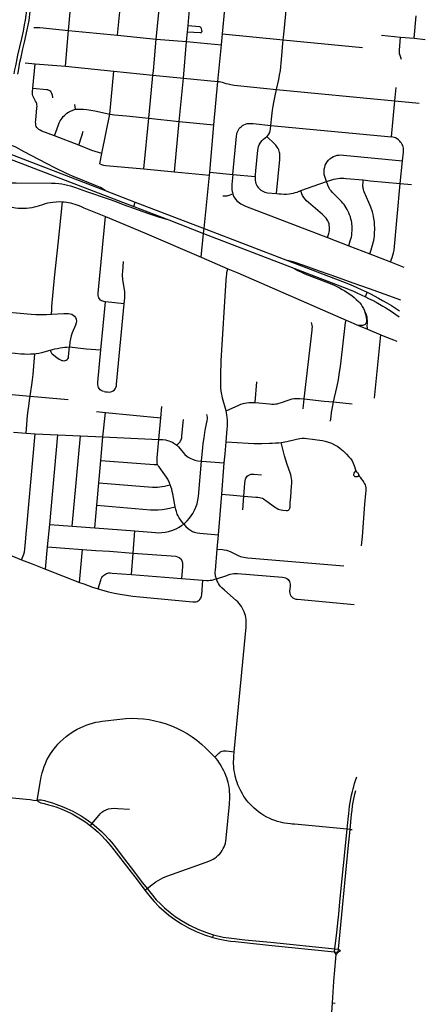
# Model space of a CAD drawing. Extents: x 1410746 to 1533160, y 578873 to 704954.
# Tile 198 of 227: x 1512957 to 1518349, y 628678 to 641773. Entities that reach past the tile are written whole.
import ezdxf

# ---------------------------------------------------------------- set-up
doc = ezdxf.new("R2010")
doc.units = 0
doc.header["$MEASUREMENT"] = 0
doc.layers.add('MC_STREETS', color=254, linetype='CONTINUOUS')

msp = doc.modelspace()

# ---------------------------------------------------------------- linework, layer by layer
at = {"layer": 'MC_STREETS'}
for p, q in [((1513605.92255, 641630.5501), (1513650.890325, 642111.554875)), ((1514771.266375, 641516.254225), (1514818.9249, 641999.510125)), ((1515195.729575, 641694.39175), (1515220.1056, 641960.188475)), ((1515653.436925, 641585.924375), (1515683.718275, 641914.55375)), ((1518200.338925, 641525.8143), (1518228.36545, 641823.9049)), ((1515187.845825, 641608.335175), (1515195.729575, 641694.39175)), ((1513565.60035, 641153.388075), (1513605.92255, 641630.5501)), ((1513605.92255, 641630.5501), (1514258.00435, 641566.5144)), ((1514258.00435, 641566.5144), (1514771.266375, 641516.254225)), ((1515176.440425, 641481.691975), (1515187.845825, 641608.335175)), ((1515640.50905, 641438.070675), (1515653.436925, 641585.924375)), ((1515653.436925, 641585.924375), (1516458.272725, 641507.4608)), ((1517764.86115, 641567.2664), (1518021.042025, 641542.812775)), ((1514771.266375, 641516.254225), (1515176.440425, 641481.691975)), ((1515132.5328, 640995.68435), (1515176.440425, 641481.691975)), ((1515176.440425, 641481.691975), (1515640.50905, 641438.070675)), ((1515593.176025, 640953.053625), (1515640.50905, 641438.070675)), ((1516458.272725, 641507.4608), (1517512.6605, 641404.041525)), ((1518021.042025, 641542.812775), (1518200.338925, 641525.8143)), ((1518200.338925, 641525.8143), (1518349.0016, 641511.83265)), ((1513031.14115, 641200.8557), (1513161.227425, 641188.31375)), ((1513130.754225, 640862.90745), (1513161.227425, 641188.31375)), ((1513161.227425, 641188.31375), (1513565.60035, 641153.388075)), ((1513565.60035, 641153.388075), (1514209.8797, 641087.298075)), ((1514153.4357, 640517.498175), (1514209.8797, 641087.298075)), ((1514209.8797, 641087.298075), (1514728.823, 641035.59985)), ((1514728.823, 641035.59985), (1515132.5328, 640995.68435)), ((1515075.383875, 640421.161925), (1515132.5328, 640995.68435)), ((1515132.5328, 640995.68435), (1515593.176025, 640953.053625)), ((1515539.809875, 640377.044125), (1515593.176025, 640953.053625)), ((1516370.302275, 640846.38295), (1517945.527675, 640694.7242)), ((1517945.527675, 640694.7242), (1517961.900525, 640871.960225)), ((1513700.868825, 640582.4062), (1513688.878125, 640645.09685)), ((1517898.59345, 640214.603625), (1517945.527675, 640694.7242)), ((1517945.527675, 640694.7242), (1518268.8854, 640663.776975)), ((1514048.7917, 639994.7182), (1514153.4357, 640517.498175)), ((1514609.0055, 639791.201425), (1514671.7572, 640464.58085)), ((1514671.7572, 640464.58085), (1515075.383875, 640421.161925)), ((1515014.3913, 639750.105525), (1515075.383875, 640421.161925)), ((1515075.383875, 640421.161925), (1515539.809875, 640377.044125)), ((1515484.2444, 639744.13415), (1515539.809875, 640377.044125)), ((1516296.504275, 640366.960475), (1517898.59345, 640214.603625)), ((1513742.3583, 640103.730725), (1513419.649175, 640227.542925)), ((1514020.776775, 639854.64355), (1514048.7917, 639994.7182)), ((1518015.973725, 639594.465775), (1518045.6557, 639896.825075)), ((1514609.0055, 639791.201425), (1515014.3913, 639750.105525)), ((1515014.3913, 639750.105525), (1515480.70215, 639704.1507)), ((1515480.70215, 639704.1507), (1515484.2444, 639744.13415)), ((1515484.2444, 639744.13415), (1515791.85845, 639715.84505)), ((1515791.85845, 639715.84505), (1516088.530725, 639686.4866)), ((1516695.161475, 639500.083075), (1517035.35305, 639620.8115)), ((1514091.859925, 639502.9941), (1514493.291275, 639348.49935)), ((1518015.973725, 639594.465775), (1518167.1643, 639579.683175)), ((1514475.971925, 639287.319625), (1514493.291275, 639348.49935)), ((1514475.971925, 639287.319625), (1514939.017575, 639109.34925)), ((1517050.2838, 638876.834275), (1517331.4184, 638767.1259)), ((1517331.4184, 638767.1259), (1517610.932275, 638659.487025)), ((1515369.865325, 638614.5547), (1515724.6548, 638459.41395)), ((1517610.932275, 638659.487025), (1517885.263425, 638551.57415)), ((1517885.263425, 638551.57415), (1518064.663, 638481.350525)), ((1517551.9891, 638088.093475), (1517576.714875, 638147.397475)), ((1514037.51685, 637380.956725), (1514097.92585, 638021.792725)), ((1514347.776075, 637995.82755), (1514097.92585, 638021.792725)), ((1517295.2783, 637777.86385), (1517459.748525, 637706.099125)), ((1517459.748525, 637706.099125), (1517579.753575, 637658.184)), ((1517579.753575, 637658.184), (1517759.66215, 637583.864825)), ((1517671.99865, 636738.3883), (1517759.66215, 637583.864825)), ((1516085.8451, 636681.6927), (1516111.397825, 636955.892875)), ((1512515.789475, 636819.4036), (1513096.629625, 636765.3707)), ((1513096.629625, 636765.3707), (1513601.821525, 636720.335025)), ((1516725.220125, 636599.268325), (1516739.36925, 636728.859475)), ((1514833.459825, 636477.760425), (1514846.0701, 636626.58555)), ((1517128.924375, 636689.722225), (1517374.897275, 636665.5977)), ((1513978.07505, 636561.214275), (1514095.882675, 636548.0373)), ((1514064.271225, 636224.5482), (1514095.882675, 636548.0373)), ((1514095.882675, 636548.0373), (1514833.459825, 636477.760425)), ((1514807.99005, 636190.451575), (1514833.459825, 636477.760425)), ((1515707.0875, 636543.71915), (1515700.867675, 636569.203275)), ((1512873.651975, 636286.499775), (1513041.39615, 636273.4478)), ((1513041.39615, 636273.4478), (1513164.331875, 636266.46135)), ((1513164.331875, 636266.46135), (1513465.367875, 636252.333275)), ((1513356.809375, 635060.469825), (1513465.367875, 636252.333275)), ((1513465.367875, 636252.333275), (1513764.71355, 636239.39735)), ((1513656.2731, 635036.726425), (1513764.71355, 636239.39735)), ((1513764.71355, 636239.39735), (1514064.271225, 636224.5482)), ((1514035.937125, 635909.895375), (1514064.271225, 636224.5482)), ((1514064.271225, 636224.5482), (1514807.99005, 636190.451575)), ((1515703.170075, 636159.869325), (1515995.4087, 636140.213125)), ((1514009.515925, 635612.36185), (1514035.937125, 635909.895375)), ((1515374.970225, 635903.086), (1515676.905875, 635877.5954)), ((1515642.3091, 635460.90535), (1515676.905875, 635877.5954)), ((1513982.524825, 635314.474325), (1514009.515925, 635612.36185)), ((1515597.935975, 634920.5696), (1515642.3091, 635460.90535)), ((1515642.3091, 635460.90535), (1515793.36745, 635449.29355)), ((1515793.36745, 635449.29355), (1515936.918625, 635437.3697)), ((1515921.8085, 635253.479475), (1515936.918625, 635437.3697)), ((1513954.627975, 635014.520225), (1513982.524825, 635314.474325)), ((1513328.125, 634762.543575), (1513356.809375, 635060.469825)), ((1513356.809375, 635060.469825), (1513656.2731, 635036.726425)), ((1513656.2731, 635036.726425), (1513954.627975, 635014.520225)), ((1513954.627975, 635014.520225), (1514488.433125, 634973.167025)), ((1514466.91965, 634679.746425), (1514488.433125, 634973.167025)), ((1515583.086325, 634732.000725), (1515597.935975, 634920.5696)), ((1513301.09235, 634467.067375), (1513328.125, 634762.543575)), ((1513752.367825, 634289.78115), (1513791.570725, 634726.3104)), ((1514445.19195, 634393.7041), (1514466.91965, 634679.746425)), ((1513301.09235, 634467.067375), (1513752.367825, 634289.78115)), ((1514445.19195, 634393.7041), (1515110.255525, 634341.639975)), ((1515571.441525, 634337.699325), (1515695.84555, 634378.43295)), ((1515110.255525, 634341.639975), (1515393.82485, 634319.684875)), ((1515550.764675, 631965.964375), (1515503.504025, 632014.53845)), ((1513897.80435, 631052.3457), (1513921.04505, 631081.3569)), ((1517348.123825, 631003.81935), (1517310.25765, 631007.374225)), ((1517348.123825, 631003.81935), (1517377.957225, 631001.034625)), ((1515525.95975, 629566.26865), (1515534.670625, 629602.171475)), ((1516268.735925, 629466.131325), (1517142.65605, 629377.072725)), ((1516290.39555, 629502.09075), (1517146.861075, 629414.5852)), ((1517142.65605, 629377.072725), (1517146.861075, 629414.5852)), ((1517146.861075, 629414.5852), (1517193.528275, 629409.828025)), ((1517189.884675, 629372.2598), (1517193.528275, 629409.828025)), ((1517189.884675, 629372.2598), (1517219.75235, 629389.663225)), ((1517193.528275, 629409.828025), (1517219.75235, 629389.663225)), ((1517142.65605, 629377.072725), (1517189.884675, 629372.2598)), ((1517162.50945, 629341.824075), (1517142.65605, 629377.072725)), ((1517162.50945, 629341.824075), (1517189.884675, 629372.2598)), ((1517075.1874, 628084.4854), (1517116.7634, 628696.191225)), ((1517116.7634, 628696.191225), (1517151.25445, 628693.310425))]:
    msp.add_line(p, q, dxfattribs=at)
for points in [[(1512885.24685, 641051.4597), (1512889.366275, 641078.348), (1512893.80555, 641104.69075), (1512904.089325, 641160.6106), (1512912.7517, 641204.537), (1512933.30645, 641299.98235), (1512984.84245, 641523.474375), (1513007.1485, 641622.531575), (1513012.12355, 641649.0371), (1513022.42635, 641706.04945), (1513033.402725, 641769.2429), (1513042.679275, 641831.7385), (1513045.745225, 641861.557025), (1513048.549675, 641892.4733), (1513053.6612, 641973.6234), (1513056.07295, 642045.34995), (1513056.2816, 642119.666075), (1513054.97575, 642164.7381)], [(1512932.813, 641046.74475), (1512939.9695, 641091.475875), (1512950.057075, 641152.134875), (1512960.595775, 641206.592775), (1512976.20105, 641276.989625), (1513000.90015, 641384.0186), (1513021.68325, 641476.54565), (1513056.9007, 641636.940025), (1513070.10605, 641699.0006), (1513081.062725, 641761.101525), (1513088.03155, 641804.694275), (1513093.0194, 641847.5938), (1513096.1047, 641878.504825), (1513098.26185, 641904.6967), (1513100.856975, 641939.62445), (1513102.242475, 641969.837325), (1513103.719825, 642005.14925), (1513104.582375, 642037.55765), (1513103.67895, 642086.236975), (1513102.006525, 642161.270375)], [(1514258.00435, 641566.5144), (1514287.235075, 641878.4524), (1514309.174, 642049.3407)], [(1516458.272725, 641507.4608), (1516466.554475, 641577.069075), (1516508.500125, 641987.4502)], [(1515195.729575, 641694.39175), (1515346.341375, 641681.81825), (1515354.5457, 641679.97645), (1515360.093325, 641675.295275), (1515363.407375, 641668.020625), (1515376.155075, 641632.2292), (1515377.553675, 641625.5969), (1515377.2188, 641617.72745), (1515376.155075, 641611.9351), (1515373.8735, 641606.171075)], [(1513143.3608, 641670.848825), (1513224.28095, 641668.380075), (1513605.92255, 641630.5501)], [(1515373.8735, 641606.171075), (1515371.111575, 641602.08825), (1515366.802025, 641598.630925), (1515361.624975, 641596.804575), (1515355.0204, 641596.444325), (1515187.845825, 641608.335175)], [(1514728.823, 641035.59985), (1514735.6303, 641091.96445), (1514771.266375, 641516.254225)], [(1516370.302275, 640846.38295), (1516401.3549, 640979.226175), (1516412.2924, 641033.392825), (1516422.08775, 641097.081525), (1516428.43825, 641146.413675), (1516434.1674, 641197.455325), (1516438.1188, 641240.17645), (1516454.30185, 641463.1703), (1516458.272725, 641507.4608)], [(1518033.77625, 641244.515925), (1518012.8908, 641298.8587), (1518006.41945, 641321.45315), (1518004.063375, 641340.2759), (1518004.841925, 641368.31425), (1518021.042025, 641542.812775)], [(1514671.7572, 640464.58085), (1514722.56025, 640981.685925), (1514728.823, 641035.59985)], [(1515593.176025, 640953.053625), (1515614.4782, 640950.164275), (1515630.1997, 640947.6344), (1515647.547575, 640943.116725), (1515699.206275, 640926.836225), (1515729.3904, 640918.337775), (1515762.505025, 640910.718475), (1515808.220775, 640903.099175), (1515852.471275, 640896.6521), (1516370.302275, 640846.38295)], [(1513419.649175, 640227.542925), (1513252.3799, 640292.3749), (1513227.2225, 640303.880375), (1513212.095725, 640313.0268), (1513197.6725, 640325.3393), (1513186.76715, 640338.355375), (1513178.3243, 640354.5375), (1513172.34395, 640370.719625), (1513169.52965, 640391.826775), (1513168.8261, 640408.712475), (1513170.585025, 640438.26245), (1513186.015475, 640601.934725), (1513187.463425, 640622.206075), (1513186.73945, 640640.6675), (1513183.48155, 640658.04295), (1513177.32775, 640675.056425), (1513169.364, 640691.7079), (1513140.193525, 640743.09785), (1513131.6864, 640760.112125), (1513127.73665, 640776.214925), (1513125.9137, 640798.0904), (1513126.825175, 640818.446775), (1513130.754225, 640862.90745)], [(1513130.754225, 640862.90745), (1513312.45815, 640844.889075), (1513328.81445, 640842.966575), (1513345.53705, 640837.74075), (1513361.2145, 640827.637525), (1513372.711275, 640814.3988), (1513381.072575, 640797.6762), (1513386.646775, 640772.940675), (1513391.40035, 640732.9848)], [(1516296.504275, 640366.960475), (1516308.90865, 640488.60345), (1516314.3192, 640532.13275), (1516319.949625, 640571.2827), (1516327.03, 640621.43155), (1516335.24125, 640671.92455), (1516352.38545, 640760.1599), (1516370.302275, 640846.38295)], [(1510846.575225, 640726.240225), (1510954.20645, 640694.83185), (1511099.276575, 640647.731175), (1511219.06825, 640606.585325), (1511365.656825, 640552.4553), (1512790.8279, 640003.830825), (1512827.74995, 639989.61755), (1514091.859925, 639502.9941)], [(1511248.118275, 640528.25135), (1512784.749875, 639937.501225), (1512822.029225, 639923.169375), (1514475.971925, 639287.319625)], [(1513419.649175, 640227.542925), (1513473.257475, 640375.1443), (1513483.841775, 640400.820775), (1513496.400475, 640426.8263), (1513507.992, 640445.926975), (1513519.844975, 640463.930225), (1513537.0851, 640484.3872), (1513551.9978, 640500.5138), (1513567.714975, 640514.440625), (1513584.57495, 640528.5139), (1513604.9973, 640542.1288), (1513634.496225, 640558.01285), (1513665.697025, 640571.06045), (1513700.868825, 640582.4062)], [(1513700.868825, 640582.4062), (1513729.800475, 640584.67535), (1513767.808725, 640584.10805), (1513807.518825, 640581.271625), (1513850.63265, 640576.733325), (1513902.2558, 640569.925875), (1513956.715375, 640560.849275), (1514019.116975, 640548.36895), (1514153.4357, 640517.498175)], [(1514153.4357, 640517.498175), (1514216.139275, 640508.277075), (1514375.84895, 640492.7856), (1514671.7572, 640464.58085)], [(1515900.06135, 640349.2487), (1515918.811425, 640364.049225), (1515937.9252, 640376.2495), (1515957.8523, 640384.383025), (1515980.21945, 640390.48315), (1516002.586625, 640392.9232), (1516026.56045, 640393.625575), (1516059.407825, 640390.490075), (1516296.504275, 640366.960475)], [(1513742.3583, 640103.730725), (1513780.834725, 640214.442575), (1513787.76285, 640240.159475), (1513799.22305, 640288.67435)], [(1515791.85845, 639715.84505), (1515839.91635, 640224.96615), (1515843.9831, 640252.6201), (1515849.2699, 640272.5472), (1515856.183375, 640291.660975), (1515864.723575, 640309.5547), (1515876.110475, 640324.6017), (1515887.904075, 640338.83535), (1515900.06135, 640349.2487)], [(1516244.08575, 640219.708425), (1516255.2897, 640232.51295), (1516270.495075, 640251.71975), (1516280.89875, 640271.326675), (1516288.1013, 640293.7346), (1516292.102725, 640319.743775), (1516296.504275, 640366.960475)], [(1516088.530725, 639686.4866), (1516091.71025, 639709.744075), (1516097.952, 639763.112975), (1516123.24305, 640037.24395), (1516126.5135, 640061.750125), (1516133.646725, 640088.0619), (1516141.64955, 640108.469125), (1516152.453375, 640129.276475), (1516163.257175, 640145.682275), (1516181.6637, 640167.69005), (1516200.0702, 640184.896125), (1516218.87685, 640200.50165), (1516244.08575, 640219.708425)], [(1516369.770125, 639460.9198), (1516413.345575, 639915.60095), (1516415.746425, 639945.611575), (1516416.1056, 639969.91285), (1516414.14585, 639991.627825), (1516411.745, 640007.23335), (1516406.9433, 640025.2397), (1516400.1409, 640043.6462), (1516392.538225, 640060.45215), (1516381.7344, 640078.058375), (1516372.53115, 640091.663175), (1516362.5391, 640104.569075), (1516344.921375, 640123.27435), (1516244.08575, 640219.708425)], [(1518045.6557, 639896.825075), (1518057.783675, 640012.29105), (1518059.131375, 640038.34655), (1518057.783675, 640065.97435), (1518054.63905, 640083.0452), (1518049.42895, 640100.16075), (1518041.66515, 640114.8254), (1518032.025675, 640131.4754), (1518021.2178, 640145.78855), (1518009.825675, 640159.2254), (1517992.883575, 640174.706975), (1517974.77305, 640188.4359), (1517951.11255, 640200.704325), (1517933.294125, 640208.00695), (1517915.7678, 640212.388525), (1517898.59345, 640214.603625)], [(1514091.859925, 639502.9941), (1514030.44255, 639539.38835), (1513964.960025, 639568.2855), (1513661.082125, 639691.654775), (1513577.7488, 639728.981175), (1513433.21755, 639800.161725), (1513312.557825, 639862.661725), (1513017.981875, 640015.263425), (1512904.779275, 640077.0344), (1512875.351925, 640091.350425), (1512858.362525, 640097.752), (1512837.647325, 640104.57905)], [(1514048.7917, 639994.7182), (1514004.6963, 640005.3077), (1513959.3911, 640018.2013), (1513916.8278, 640033.851675), (1513742.3583, 640103.730725)], [(1517035.35305, 639620.8115), (1517012.7678, 639689.8176), (1517006.755675, 639713.5655), (1517003.3879, 639736.866725), (1517003.266175, 639761.64225), (1517006.1801, 639786.648175), (1517011.4827, 639812.499775), (1517019.51385, 639837.129975), (1517030.304825, 639858.796925), (1517043.91995, 639881.142025), (1517062.026875, 639903.0429), (1517081.768975, 639922.000525), (1517104.858825, 639939.441125), (1517129.282975, 639952.850525), (1517155.339725, 639963.363375), (1517176.90495, 639969.95275), (1517199.67555, 639973.457775), (1517218.250325, 639974.220575), (1517261.251875, 639972.727475), (1518045.6557, 639896.825075)], [(1514020.776775, 639854.64355), (1514045.083825, 639846.81585), (1514073.172975, 639839.9753), (1514103.173625, 639836.10425), (1514609.0055, 639791.201425)], [(1512794.360475, 639601.78685), (1512909.5522, 639603.677225), (1513378.82305, 639601.07305), (1513428.1908, 639598.41375), (1513476.220775, 639594.3246), (1513519.44805, 639589.093875), (1513559.031375, 639581.281375), (1513591.32305, 639573.989725), (1513632.468875, 639563.052225), (1513697.367275, 639541.5889), (1513846.344, 639490.102775), (1514134.031375, 639388.57305), (1514233.51055, 639353.156375), (1514334.052625, 639316.9791), (1514667.559325, 639194.7323), (1514816.32305, 639144.82305), (1514939.017575, 639109.34925)], [(1515369.865325, 638614.5547), (1515402.09245, 638931.367625), (1515408.7499, 638996.814525), (1515480.70215, 639704.1507)], [(1515791.85845, 639715.84505), (1515777.783825, 639579.4599), (1515776.38835, 639552.480775), (1515775.9232, 639530.1532), (1515777.318675, 639510.616575), (1515780.109625, 639490.14965), (1515784.296025, 639473.403975), (1515789.093075, 639456.841675)], [(1516088.530725, 639686.4866), (1516086.9605, 639659.164875), (1516087.5886, 639635.29765), (1516090.729025, 639615.827), (1516097.009875, 639593.529975), (1516103.9188, 639575.62955), (1516113.968175, 639558.67125), (1516125.2737, 639542.969125), (1516139.091575, 639527.267), (1516151.653275, 639515.647425), (1516164.214975, 639505.284025), (1516178.3469, 639496.490825), (1516196.247325, 639487.06955), (1516216.706725, 639480.18645), (1516232.362225, 639475.449975), (1516249.7585, 639472.67565), (1516369.770125, 639460.9198)], [(1517035.35305, 639620.8115), (1517108.335525, 639644.65135), (1517134.136425, 639652.609475), (1517159.2353, 639658.036275), (1517188.178175, 639662.5586), (1517213.9554, 639664.593625), (1517240.411, 639665.271975), (1517266.41435, 639664.81975), (1517297.39225, 639663.23695), (1517524.78185, 639641.257325)], [(1517331.4184, 638767.1259), (1517352.04565, 638830.819325), (1517359.82155, 638856.91145), (1517366.13355, 638879.750975), (1517371.10435, 638906.257475), (1517374.605, 638929.146875), (1517377.617775, 638972.08215), (1517377.692575, 638992.117875), (1517376.96915, 639014.7179), (1517375.33105, 639033.326775), (1517373.424875, 639052.669275), (1517370.458675, 639075.673475), (1517366.616825, 639096.871925), (1517361.131075, 639121.670625), (1517353.197, 639149.43985), (1517343.562775, 639177.209075), (1517332.2284, 639206.111725), (1517320.894025, 639229.9139), (1517309.712075, 639249.8011), (1517297.658575, 639271.284375), (1517283.385725, 639294.4339), (1517269.459875, 639314.285675), (1517252.321075, 639334.756875), (1517235.089625, 639353.9892), (1517217.904525, 639372.6558), (1517114.0417, 639476.436575), (1517096.69675, 639496.219225), (1517081.5964, 639516.88915), (1517071.478625, 639533.09875), (1517053.338475, 639573.398625), (1517035.35305, 639620.8115)], [(1517610.932275, 638659.487025), (1517629.8079, 638714.041325), (1517644.118225, 638759.690525), (1517651.8761, 638786.700375), (1517657.656275, 638809.3607), (1517663.79045, 638838.032225), (1517668.8321, 638868.54495), (1517671.84095, 638895.450425), (1517673.9807, 638920.914275), (1517675.884575, 638948.9326), (1517677.00925, 638980.6074), (1517676.6897, 639010.122425), (1517675.811525, 639037.4355), (1517674.422625, 639060.699375), (1517672.3393, 639083.61605), (1517669.90875, 639107.22715), (1517666.185125, 639131.260325), (1517661.575425, 639155.838275), (1517656.3682, 639180.25235), (1517647.1681, 639216.482575), (1517626.095625, 639280.975575), (1517600.2115, 639343.732325), (1517538.5489, 639482.173), (1517533.433425, 639495.01485), (1517528.12765, 639512.96035), (1517524.9997, 639526.859925), (1517522.185075, 639542.5751), (1517520.7507, 639556.808675), (1517519.694275, 639576.50025), (1517521.643425, 639607.067775), (1517524.78185, 639641.257325)], [(1517524.78185, 639641.257325), (1517616.528725, 639629.0628), (1518015.973725, 639594.465775)], [(1516369.770125, 639460.9198), (1516401.009375, 639457.71565), (1516433.312125, 639455.050275), (1516472.71015, 639453.039525), (1516505.074575, 639454.2846), (1516540.28285, 639457.301), (1516567.101575, 639460.830475), (1516596.137725, 639466.87185), (1516619.86015, 639473.205625), (1516643.711, 639480.86575), (1516695.161475, 639500.083075)], [(1517050.2838, 638876.834275), (1517067.463225, 638927.6846), (1517072.884675, 638948.5031), (1517075.782225, 638969.872475), (1517077.231, 638995.5882), (1517076.1444, 639018.40635), (1517072.522475, 639040.500125), (1517068.90055, 639058.247575), (1517061.2945, 639079.254775), (1517053.68845, 639096.64005), (1517044.633625, 639113.300925), (1517031.95685, 639131.772775), (1517016.38255, 639148.79585), (1516999.3595, 639166.5433), (1516980.87775, 639182.78515), (1516795.807, 639342.206925), (1516770.8157, 639364.662875), (1516751.61945, 639385.307875), (1516732.9209, 639409.4261), (1516718.754925, 639435.179975), (1516709.32975, 639458.66385), (1516695.161475, 639500.083075)], [(1517885.263425, 638551.57415), (1517910.41145, 638609.573825), (1517919.526025, 638639.52175), (1517927.657225, 638674.01685), (1517933.429675, 638707.1939), (1518015.973725, 639594.465775)], [(1512766.609225, 639301.148425), (1512808.0974, 639290.85875), (1512855.5555, 639280.512875), (1512902.874925, 639271.974025), (1512937.975075, 639268.187625), (1512975.57555, 639265.295425), (1513013.422775, 639265.64265), (1513048.840425, 639267.493275), (1513083.21445, 639270.850975), (1513122.103325, 639277.100975), (1513152.552125, 639283.190425), (1513178.3192, 639289.73535), (1513206.478325, 639297.5871), (1513262.728325, 639316.3371), (1513300.57555, 639328.14265), (1513331.478325, 639335.781525), (1513363.422775, 639342.37875), (1513398.492225, 639347.5871), (1513440.261825, 639351.726825), (1513482.606275, 639353.69635), (1513524.664525, 639351.9623)], [(1513379.207075, 637857.8546), (1513382.4987, 637915.999775), (1513385.33355, 637958.03145), (1513420.69315, 638340.478925), (1513472.776475, 638831.36435), (1513524.664525, 639351.9623)], [(1513524.664525, 639351.9623), (1513549.792175, 639350.086075), (1513584.06065, 639345.4768), (1513607.496975, 639341.6997), (1513632.08385, 639336.5444), (1513659.26335, 639329.877375), (1513688.33385, 639320.9194), (1513715.6776, 639311.5444), (1513743.542175, 639301.127725), (1513772.448425, 639288.88815), (1513811.510925, 639273.002725), (1514097.022075, 639155.2017)], [(1514493.291275, 639348.49935), (1515408.7499, 638996.814525), (1516515.917775, 638571.482175)], [(1515659.6338, 639430.609475), (1515688.0084, 639430.144325), (1515715.917875, 639432.00495), (1515741.9667, 639438.51715), (1515789.093075, 639456.841675)], [(1515789.093075, 639456.841675), (1515796.071725, 639438.137325), (1515805.842675, 639418.1122), (1515814.840725, 639402.464175), (1515829.096925, 639381.8087), (1515845.7631, 639362.8058), (1515860.3174, 639348.667325), (1515877.7826, 639335.360525), (1515898.9903, 639322.46955), (1515924.77225, 639309.16275), (1515959.195275, 639295.248625), (1517050.2838, 638876.834275)], [(1514097.92585, 638021.792725), (1514077.589875, 638024.323125), (1514061.141875, 638027.87075), (1514045.9839, 638034.64345), (1514033.406025, 638043.3512), (1514019.860625, 638058.831675), (1514010.83035, 638072.699575), (1514004.38015, 638086.890025), (1513999.865025, 638103.0155), (1513998.252475, 638117.528425), (1513998.574975, 638136.879025), (1514097.022075, 639155.2017)], [(1514097.022075, 639155.2017), (1514617.84775, 638936.891625), (1515369.865325, 638614.5547)], [(1514939.017575, 639109.34925), (1515402.09245, 638931.367625), (1516600.628225, 638470.71355)], [(1514347.776075, 637995.82755), (1514354.48635, 638072.213225), (1514355.7143, 638100.337825), (1514355.01985, 638129.504475), (1514352.5893, 638158.67115), (1514330.01985, 638311.79615), (1514327.242075, 638334.3656), (1514325.853175, 638359.712825), (1514325.853175, 638389.92115), (1514327.5893, 638426.032275), (1514339.047625, 638557.282275)], [(1516515.917775, 638571.482175), (1517248.082975, 638289.82815), (1517326.253225, 638259.072925), (1517391.096975, 638232.250025), (1517438.6321, 638211.40915), (1517494.4371, 638186.373425), (1517576.714875, 638147.397475)], [(1518023.118625, 638044.51495), (1517607.503225, 638193.361125), (1517390.44485, 638269.462175), (1517161.209425, 638353.6378), (1516953.90875, 638426.17065), (1516720.69765, 638510.0278), (1516606.808775, 638547.5278), (1516515.917775, 638571.482175)], [(1515700.867675, 636569.203275), (1515654.3436, 636737.74835), (1515646.992875, 636769.708), (1515640.28135, 636804.8636), (1515635.1678, 636838.4212), (1515631.01305, 636875.1748), (1515629.415075, 636909.3716), (1515629.734675, 637064.695425), (1515630.69345, 637110.078125), (1515633.338175, 637171.685825), (1515636.118975, 637234.7195), (1515701.8162, 638307.33425), (1515706.1182, 638357.4627), (1515708.994575, 638383.35), (1515712.510125, 638407.000125), (1515716.664875, 638429.371875), (1515724.6548, 638459.41395)], [(1515724.6548, 638459.41395), (1515857.431075, 638404.59995), (1517295.2783, 637777.86385)], [(1516600.628225, 638470.71355), (1517270.190825, 638212.945225), (1517351.46495, 638180.8987), (1517394.171875, 638162.652675), (1517438.142725, 638141.9594), (1517551.9891, 638088.093475)], [(1516600.628225, 638470.71355), (1516655.07895, 638437.26085), (1516703.30855, 638413.188), (1516747.028125, 638394.971525), (1517082.243525, 638265.898625), (1517139.110425, 638241.58055), (1517173.155725, 638225.119075), (1517207.375675, 638207.50395), (1517246.109975, 638186.21015), (1517280.155275, 638165.6333), (1517311.581725, 638145.804725), (1517346.3753, 638121.486625), (1517375.18285, 638100.535675), (1517403.990425, 638077.339975), (1517431.606525, 638053.4229), (1517460.649775, 638025.9479), (1517477.72585, 638005.6077), (1517495.017475, 637984.27025), (1517511.364125, 637960.613175), (1517526.7032, 637933.676225), (1517542.760525, 637900.936925)], [(1517551.9891, 638088.093475), (1517595.003225, 638066.885425), (1517653.857375, 638036.6771), (1517695.003225, 638014.8021), (1517739.768275, 637990.318), (1517784.326125, 637964.541675), (1517825.9928, 637940.062525), (1517880.96915, 637904.630875), (1518000.3019, 637823.013925)], [(1517576.714875, 638147.397475), (1517621.324, 638125.4654), (1517724.710275, 638071.5331), (1517781.46155, 638039.541675), (1517837.491, 638007.6799), (1517899.993875, 637969.979775), (1518005.712975, 637901.473075)], [(1512615.123, 637900.671025), (1513110.36915, 637856.377475), (1513173.8858, 637852.43845), (1513235.43295, 637850.961325), (1513312.73615, 637853.423225), (1513379.207075, 637857.8546)], [(1514078.7986, 636827.523175), (1514097.699925, 636824.577525), (1514123.719925, 636822.1228), (1514147.03975, 636821.140925), (1514164.468225, 636823.350175), (1514182.895175, 636828.972925), (1514201.289, 636838.5694), (1514215.346875, 636850.615275), (1514227.063525, 636865.08035), (1514235.877025, 636881.9433), (1514242.528225, 636902.883), (1514245.4739, 636924.97545), (1514347.776075, 637995.82755)], [(1517542.760525, 637900.936925), (1517556.2154, 637851.45775), (1517559.933675, 637834.993175), (1517562.9234, 637819.172525), (1517565.04825, 637805.5953), (1517566.660575, 637792.6387), (1517567.532575, 637780.679775), (1517567.7015, 637768.2581), (1517566.389, 637755.8831), (1517563.9515, 637744.4456), (1517560.764, 637735.2581), (1517555.3265, 637727.0081), (1517548.764, 637721.0081), (1517540.139, 637715.0081), (1517529.639, 637710.1331), (1517516.889, 637706.7581), (1517506.073025, 637705.00115), (1517488.711925, 637704.1331), (1517459.748525, 637706.099125)], [(1517542.760525, 637900.936925), (1517556.772225, 637867.806925), (1517564.0279, 637847.5515), (1517567.649775, 637835.4392), (1517570.354775, 637822.590525), (1517572.4949, 637809.398275), (1517573.973425, 637796.091475), (1517575.3126, 637776.37095), (1517575.74665, 637747.291075), (1517573.821275, 637690.5208), (1517574.28655, 637679.1215), (1517575.1008, 637671.67705), (1517576.729275, 637665.74475), (1517579.753575, 637658.184)], [(1513379.207075, 637857.8546), (1513543.16865, 637865.73265), (1513606.571125, 637865.999625), (1513628.49075, 637862.1637), (1513650.95835, 637855.0398), (1513669.590025, 637843.532), (1513686.02975, 637829.28425), (1513699.181525, 637811.74855), (1513705.7574, 637790.376925), (1513710.141325, 637765.16935), (1513707.949375, 637739.4138), (1513699.729525, 637712.56225), (1513656.43825, 637608.44405), (1513642.1905, 637568.988725), (1513632.326675, 637529.5334), (1513625.2028, 637486.79015), (1513617.208625, 637420.2378)], [(1517128.924375, 636689.722225), (1517173.113275, 636881.2927), (1517190.230975, 636961.74235), (1517199.92475, 637018.4509), (1517209.618525, 637083.39915), (1517220.281675, 637160.9493), (1517230.460125, 637238.014775), (1517284.167175, 637705.2944), (1517289.0283, 637744.183275), (1517295.2783, 637777.86385)], [(1516739.36925, 636728.859475), (1516845.08455, 637641.860325), (1516847.292675, 637667.6929), (1516848.056025, 637687.38345), (1516846.410025, 637710.016), (1516842.706525, 637727.710525), (1516837.357025, 637746.63955)], [(1517759.66215, 637583.864825), (1517855.75965, 637544.080875), (1517892.133575, 637529.058425), (1517928.3353, 637514.64325), (1517971.89665, 637498.616575)], [(1513157.229875, 637329.562025), (1513176.952475, 637331.99965), (1513212.630425, 637339.090925), (1513250.16245, 637348.96695), (1513361.559375, 637376.298075)], [(1513361.559375, 637376.298075), (1513371.960725, 637354.134175), (1513379.68835, 637340.040125), (1513390.442825, 637328.056575), (1513452.511525, 637280.12235), (1513483.2386, 637259.842475), (1513498.602125, 637251.2389), (1513517.34565, 637242.6353), (1513532.709175, 637238.333525), (1513547.1509, 637237.104425), (1513563.128975, 637239.255325), (1513576.956175, 637243.24985), (1513588.939725, 637252.1607), (1513597.850575, 637262.6079), (1513604.9178, 637277.97145), (1513607.625, 637295.391625), (1513617.208625, 637420.2378)], [(1513361.559375, 637376.298075), (1513424.318275, 637393.761825), (1513461.314925, 637402.2067), (1513496.885725, 637409.583975), (1513527.912225, 637414.492425), (1513556.6763, 637418.0869), (1513584.330675, 637419.930525), (1513617.208625, 637420.2378)], [(1513617.208625, 637420.2378), (1513839.405, 637395.5272), (1514037.51685, 637380.956725)], [(1514078.7986, 636827.523175), (1514059.8973, 636833.169025), (1514041.24145, 636842.006025), (1514028.23145, 636851.33395), (1514014.534275, 636866.96005), (1514005.402575, 636882.0179), (1513999.0203, 636899.69185), (1513996.320125, 636917.12035), (1513995.017925, 636935.776525), (1513996.379, 636953.293475), (1514037.51685, 637380.956725)], [(1512566.7038, 637369.4948), (1512898.840975, 637337.159575), (1512971.923525, 637330.713), (1513021.2587, 637327.8369), (1513061.87505, 637326.628575), (1513100.684075, 637327.30385), (1513157.229875, 637329.562025)], [(1513096.629625, 636765.3707), (1513107.16735, 636827.166025), (1513120.188175, 636915.7077), (1513128.679425, 636984.1114), (1513136.4268, 637055.37765), (1513145.40905, 637164.1458), (1513157.229875, 637329.562025)], [(1513041.39615, 636273.4478), (1513062.7763, 636506.948925), (1513068.9822, 636573.834575), (1513076.567175, 636633.824775), (1513087.7051, 636706.876725), (1513096.629625, 636765.3707)], [(1516085.8451, 636681.6927), (1516275.866075, 636663.5223), (1516307.697025, 636661.28855), (1516340.85575, 636660.391575), (1516361.307025, 636662.1262), (1516381.69, 636665.476825), (1516405.982025, 636671.340425), (1516435.579225, 636681.6715), (1516526.325325, 636713.50245), (1516554.526425, 636723.554325), (1516580.493775, 636730.5348), (1516606.740325, 636734.723075), (1516629.077825, 636736.956825), (1516655.88285, 636736.119175), (1516681.29175, 636734.44385), (1516739.36925, 636728.859475)], [(1516739.36925, 636728.859475), (1517004.2304, 636700.31865), (1517128.924375, 636689.722225)], [(1515700.867675, 636569.203275), (1515868.087675, 636646.956875), (1515898.394375, 636658.803), (1515928.08135, 636668.23445), (1515949.285675, 636673.561175), (1515975.93405, 636679.2448), (1516005.127425, 636682.038175), (1516047.068275, 636683.841), (1516085.8451, 636681.6927)], [(1517087.9069, 636432.54835), (1517095.536975, 636495.9733), (1517102.972075, 636548.434325), (1517110.504675, 636593.0504), (1517128.924375, 636689.722225)], [(1515047.8531, 636112.381475), (1515089.031675, 636160.40895), (1515096.766875, 636171.66015), (1515102.861275, 636183.14575), (1515108.486875, 636196.97535), (1515112.002875, 636212.91455), (1515114.53975, 636239.364675), (1515132.65345, 636456.72695)], [(1515374.970225, 635903.086), (1515391.177925, 636082.354625), (1515397.1984, 636137.14105), (1515407.433225, 636212.397175), (1515419.4742, 636281.030725), (1515428.724375, 636335.221925), (1515448.968925, 636438.25765), (1515451.9905, 636464.2432), (1515451.9905, 636484.7899), (1515448.968925, 636505.638775), (1515443.098025, 636524.270775)], [(1515703.170075, 636159.869325), (1515716.309175, 636331.1161), (1515718.497, 636365.6474), (1515719.5788, 636392.4273), (1515720.2823, 636423.847975), (1515718.497, 636457.05445), (1515715.9976, 636484.547975), (1515711.7129, 636517.040325), (1515707.0875, 636543.71915)], [(1512981.681025, 634591.03645), (1513011.7092, 634665.545825), (1513020.4454, 634697.812825), (1513026.3696, 634730.13035), (1513164.331875, 636266.46135)], [(1516432.818975, 636150.10475), (1516507.3213, 636163.60765), (1516635.18465, 636194.880725), (1516680.96505, 636203.5485), (1516710.164225, 636206.41115), (1516742.7986, 636206.697425), (1516773.163175, 636205.074075), (1516849.2897, 636195.24675), (1516913.69965, 636186.086225), (1516947.192825, 636180.647175), (1516982.68985, 636174.349325), (1517019.904475, 636166.0476), (1517063.137775, 636153.534), (1517103.208, 636138.852275), (1517141.593325, 636120.808325), (1517185.292375, 636094.894025), (1517211.9626, 636076.204425), (1517257.1482, 636038.97025), (1517302.49885, 635995.1757), (1517334.23335, 635960.7309), (1517358.172275, 635930.796575), (1517374.865175, 635904.6339), (1517389.18815, 635876.9185), (1517399.207475, 635853.730925), (1517407.300475, 635830.46705), (1517414.931025, 635800.8221), (1517419.818675, 635785.027), (1517425.4615, 635771.38715)], [(1514790.18955, 635859.076775), (1514786.05465, 635878.188425), (1514783.85015, 635907.2879), (1514785.61375, 635945.2054), (1514807.99005, 636190.451575)], [(1514807.99005, 636190.451575), (1514860.7003, 636188.0759), (1514893.686425, 636184.6037), (1514920.422525, 636178.3537), (1514939.51975, 636172.798125), (1514963.8253, 636163.77035), (1514986.39475, 636153.006475), (1515006.186425, 636142.242575), (1515032.5753, 636124.881475), (1515047.8531, 636112.381475)], [(1515047.8531, 636112.381475), (1515067.64475, 636091.548125), (1515130.14475, 636016.2009), (1515152.01975, 635992.242575), (1515177.002425, 635968.9169), (1515198.89475, 635953.7009), (1515231.880875, 635935.298125), (1515255.491975, 635926.27035), (1515285.4799, 635916.341225), (1515304.797525, 635911.3398), (1515325.83415, 635907.9705), (1515374.970225, 635903.086)], [(1515676.905875, 635877.5954), (1515686.534725, 635996.9408), (1515703.170075, 636159.869325)], [(1515995.4087, 636140.213125), (1516070.9316, 636138.1096), (1516175.985, 636138.66835), (1516276.5339, 636140.2518), (1516311.5813, 636141.035925), (1516359.765325, 636143.28575), (1516400.0749, 636146.09805), (1516432.818975, 636150.10475)], [(1516539.042425, 635256.751925), (1516545.21625, 635265.898325), (1516550.018125, 635277.788675), (1516551.61875, 635288.993025), (1516553.25805, 635355.36645), (1516560.810125, 635423.3352), (1516571.577075, 635574.6457), (1516572.880875, 635600.4885), (1516572.930425, 635619.0672), (1516573.049725, 635643.6477), (1516570.44555, 635670.470625), (1516565.237225, 635696.251875), (1516559.50805, 635718.908125), (1516551.174725, 635745.470625), (1516513.23775, 635855.601925), (1516495.490375, 635913.9012), (1516478.380475, 635972.524775), (1516432.818975, 636150.10475)], [(1514035.937125, 635909.895375), (1514745.883975, 635856.272625), (1514765.513025, 635856.272625), (1514790.18955, 635859.076775)], [(1514959.452825, 635587.4648), (1514944.45765, 635622.107125), (1514925.651225, 635660.0983), (1514908.71195, 635688.088725), (1514887.3324, 635719.437075), (1514809.8186, 635824.0249), (1514799.2475, 635840.075075), (1514790.18955, 635859.076775)], [(1515139.9628, 635065.376575), (1515183.590025, 635109.0259), (1515215.44625, 635144.523875), (1515237.899625, 635173.2679), (1515257.2923, 635203.88825), (1515281.744675, 635250.083375), (1515298.749225, 635288.7611), (1515314.7853, 635336.199675), (1515327.1852, 635384.796025), (1515333.94175, 635432.399925), (1515374.970225, 635903.086)], [(1515936.918625, 635437.3697), (1515950.307975, 635610.484225), (1515953.390325, 635641.395575), (1515957.12315, 635660.41105), (1515964.149475, 635676.906325), (1515971.131425, 635689.897125), (1515982.312175, 635701.719925), (1515994.31675, 635712.43545), (1516009.9509, 635721.629), (1516030.594225, 635727.818625), (1516051.1795, 635730.7307), (1516071.418625, 635730.005625), (1516171.36265, 635722.015825)], [(1517463.7583, 635717.090275), (1517451.0217, 635699.7196), (1517442.719975, 635693.421725), (1517433.2732, 635691.417875), (1517424.398925, 635692.276675), (1517416.383475, 635694.5668), (1517407.795475, 635700.5784), (1517401.21135, 635709.1664), (1517398.921225, 635720.0445), (1517399.780025, 635731.781425), (1517403.78775, 635742.65955), (1517425.4615, 635771.38715)], [(1517425.4615, 635771.38715), (1517434.132, 635760.408075), (1517445.010125, 635751.24755), (1517451.8805, 635744.663425), (1517457.94505, 635736.30385), (1517461.613575, 635727.201175), (1517463.7583, 635717.090275)], [(1517463.7583, 635717.090275), (1517471.06035, 635701.72345), (1517481.079675, 635687.41015), (1517498.264025, 635666.7055), (1517516.862975, 635639.889925), (1517531.748825, 635617.274875), (1517542.054425, 635599.240075), (1517548.63855, 635584.926775), (1517553.505075, 635568.03705), (1517556.775925, 635545.960425), (1517557.12315, 635526.16875), (1517556.4287, 635507.071525), (1517553.99815, 635472.3493), (1517540.109275, 635327.55765), (1517509.2065, 634897.696525), (1517497.482325, 634774.042025)], [(1514009.515925, 635612.36185), (1514722.260175, 635557.8664), (1514756.3186, 635555.839125), (1514788.7552, 635556.65005), (1514819.164525, 635558.677325), (1514849.168375, 635563.13735), (1514882.01045, 635567.5974), (1514918.501625, 635576.112), (1514959.452825, 635587.4648)], [(1515025.5424, 635292.291725), (1514992.70035, 635466.233), (1514986.213025, 635497.8587), (1514978.914775, 635528.673475), (1514971.2791, 635553.268775), (1514959.452825, 635587.4648)], [(1515936.918625, 635437.3697), (1516095.9039, 635424.721075), (1516122.0256, 635422.346375), (1516145.224575, 635419.058325), (1516163.674175, 635414.4916), (1516184.1331, 635407.3675), (1516200.208, 635399.33005), (1516216.648225, 635388.73525), (1516230.71375, 635378.8711), (1516356.114175, 635285.1058), (1516373.49235, 635274.358775), (1516391.556525, 635264.9837), (1516411.678625, 635257.20925), (1516435.001975, 635252.407375), (1516455.5814, 635249.66345), (1516497.883575, 635247.1482), (1516518.005675, 635247.37685), (1516530.124675, 635250.5781), (1516539.042425, 635256.751925)], [(1513982.524825, 635314.474325), (1514697.353125, 635256.5138), (1514745.68605, 635253.82845), (1514795.7709, 635254.75495), (1514852.107075, 635259.21295), (1514903.427525, 635266.311025), (1514948.86215, 635274.607275), (1515025.5424, 635292.291725)], [(1515139.9628, 635065.376575), (1515095.51605, 635122.984875), (1515079.047575, 635145.866375), (1515064.466325, 635172.681775), (1515052.420325, 635198.438125), (1515040.544325, 635231.06765), (1515032.029725, 635259.044225), (1515025.5424, 635292.291725)], [(1514488.433125, 634973.167025), (1514761.936325, 634951.160075), (1514803.51145, 634949.1486), (1514846.59595, 634950.74045), (1514890.854375, 634956.143), (1514935.1909, 634965.91595), (1514977.898825, 634978.996975), (1515035.992875, 635003.09665), (1515076.038175, 635024.945625), (1515109.912775, 635045.1611), (1515139.9628, 635065.376575)], [(1515139.9628, 635065.376575), (1515167.59595, 635032.44175), (1515199.69465, 635002.72395), (1515226.91375, 634983.293875), (1515256.338425, 634966.484625), (1515283.110275, 634955.557325), (1515315.345775, 634947.361875), (1515352.49855, 634941.898225), (1515597.935975, 634920.5696)], [(1513328.125, 634762.543575), (1513555.14085, 634742.87375), (1513791.570725, 634726.3104)], [(1512731.60115, 634700.081175), (1512736.839325, 634694.1583), (1512741.816025, 634689.33285), (1512748.479725, 634684.477225), (1512753.7704, 634681.4677), (1512769.112225, 634674.27055), (1512776.096475, 634671.595025), (1512852.073025, 634641.815225), (1512981.681025, 634591.03645)], [(1513791.570725, 634726.3104), (1513967.96925, 634713.69335), (1514149.39285, 634705.446825), (1514466.91965, 634679.746425)], [(1514466.91965, 634679.746425), (1515031.692675, 634636.312625), (1515053.541725, 634631.18665), (1515075.868775, 634621.3156), (1515092.788025, 634607.8983), (1515099.94945, 634599.391425), (1515111.395925, 634578.7855), (1515119.344075, 634551.320325), (1515120.9809, 634532.71145), (1515119.774525, 634496.66625), (1515110.255525, 634341.639975)], [(1515571.441525, 634337.699325), (1515562.187075, 634370.054725), (1515559.27525, 634387.109675), (1515557.442475, 634405.62455), (1515557.831025, 634427.7715), (1515558.859275, 634445.346125), (1515583.086325, 634732.000725)], [(1515583.086325, 634732.000725), (1515651.08135, 634725.78405), (1515676.8987, 634722.09875), (1515704.46115, 634716.650375), (1515731.7434, 634708.3143)], [(1515731.7434, 634708.3143), (1515740.997425, 634705.1126), (1515753.81715, 634699.6642), (1515868.65295, 634643.238125), (1515890.6679, 634634.604025), (1515910.5385, 634628.19415), (1515934.575525, 634623.06625), (1515960.215, 634619.540825), (1515988.41845, 634616.335875), (1517267.25785, 634509.743225)], [(1512981.681025, 634591.03645), (1513122.75325, 634536.4096), (1513301.09235, 634467.067375)], [(1514002.00315, 634202.613025), (1514036.46665, 634320.7614), (1514042.01005, 634335.24245), (1514049.68775, 634352.22), (1514058.646775, 634366.36485), (1514070.81265, 634380.596625), (1514083.8967, 634391.844325), (1514097.6694, 634400.796575), (1514112.130725, 634407.6829), (1514127.9693, 634412.7329), (1514142.889725, 634415.02835), (1514160.794225, 634415.946525), (1514184.896425, 634413.880625), (1514445.19195, 634393.7041)], [(1515695.84555, 634378.43295), (1515756.447225, 634397.50905), (1515781.4057, 634403.748675), (1515803.036375, 634407.9084), (1515825.08305, 634409.5723), (1515852.1214, 634409.156325), (1516452.584525, 634357.417175), (1516473.545025, 634354.462), (1516491.9088, 634348.840425), (1516507.140525, 634340.780725), (1516524.139075, 634326.72895), (1516533.12635, 634315.1807), (1516542.877625, 634298.9959), (1516548.4992, 634284.005075), (1516551.122575, 634264.891775), (1516551.49735, 634244.279375), (1516545.12625, 634166.32705), (1516546.625325, 634147.213725), (1516552.621675, 634128.4752), (1516562.4101, 634111.37435), (1516574.358375, 634096.2449), (1516588.664625, 634085.041075), (1516607.317475, 634074.144125), (1516626.342375, 634068.340975), (1516648.518525, 634065.760275), (1517402.2271, 633995.43155)], [(1513752.367825, 634289.78115), (1513808.5311, 634268.738225), (1513926.756575, 634226.18285), (1514002.00315, 634202.613025)], [(1514002.00315, 634202.613025), (1514059.71325, 634185.5201), (1514137.111775, 634165.61345), (1514217.5391, 634146.98715), (1514294.676775, 634131.0715), (1514378.542425, 634117.549225), (1514462.134575, 634106.27215), (1514554.258275, 634096.55615), (1515260.579025, 634029.953425), (1515280.7765, 634029.660275), (1515297.152725, 634031.42425), (1515316.350625, 634036.79965), (1515330.429075, 634043.19895), (1515342.495875, 634051.8748), (1515353.951875, 634063.3282), (1515364.34195, 634078.079475), (1515370.8726, 634091.577625), (1515374.96815, 634105.65605), (1515378.2958, 634125.621875), (1515393.82485, 634319.684875)], [(1515393.82485, 634319.684875), (1515440.596775, 634315.6455), (1515468.4755, 634315.129925), (1515490.491125, 634316.9013), (1515510.4296, 634319.925125), (1515528.930225, 634324.16455), (1515550.4514, 634330.579), (1515571.441525, 634337.699325)], [(1515679.661525, 634185.1736), (1515643.302125, 634218.223975), (1515627.91105, 634234.446975), (1515615.431825, 634251.085975), (1515600.8727, 634272.71665), (1515590.47335, 634292.26745), (1515583.401775, 634307.658525), (1515571.441525, 634337.699325)], [(1515967.622, 633782.2764), (1515966.569775, 633795.745025), (1515962.7937, 633820.289475), (1515956.751975, 633847.8548), (1515949.28095, 633872.55235), (1515939.759675, 633898.83175), (1515928.809075, 633924.131425), (1515914.8376, 633949.8087), (1515904.2646, 633967.933825), (1515891.048375, 633986.814175), (1515872.923225, 634009.093), (1515855.1757, 634028.72855), (1515834.3376, 634047.955975), (1515679.661525, 634185.1736)], [(1515809.239675, 632036.201675), (1515965.945075, 633694.2971), (1515967.79455, 633721.7787), (1515969.0588, 633748.85845), (1515968.4578, 633771.578175), (1515967.622, 633782.2764)], [(1515550.764675, 631965.964375), (1515593.831175, 632008.639775), (1515603.8277, 632017.64135), (1515616.133375, 632027.511475), (1515627.140775, 632034.587675), (1515637.5585, 632039.8948), (1515649.1556, 632044.4157), (1515664.6839, 632047.9538), (1515682.177825, 632049.329725), (1515699.748775, 632048.7187), (1515809.239675, 632036.201675)], [(1516579.724625, 631074.606725), (1516555.100725, 631076.8053), (1516515.314675, 631081.6148), (1516479.508675, 631086.968975), (1516454.411025, 631091.9885), (1516422.909625, 631099.386575), (1516386.104075, 631109.80325), (1516349.645725, 631122.30325), (1516307.979075, 631137.581025), (1516281.590175, 631149.386575), (1516242.205675, 631168.35235), (1516203.483325, 631189.8077), (1516161.4834, 631216.786), (1516130.929975, 631238.82465), (1516098.9513, 631264.66435), (1516072.215175, 631287.581025), (1516045.479075, 631312.92825), (1516021.567025, 631337.679125), (1515996.1865, 631365.818825), (1515973.631425, 631394.637), (1515954.379475, 631419.388925), (1515937.93365, 631443.72615), (1515917.96815, 631475.77695), (1515896.1575, 631514.78245), (1515874.450525, 631559.615025), (1515859.0693, 631596.320325), (1515847.215175, 631626.1227), (1515835.903275, 631661.588525), (1515829.159625, 631684.80325), (1515822.909625, 631712.581025), (1515815.270725, 631749.03935), (1515809.528075, 631784.094225), (1515805.2013, 631814.66435), (1515802.423525, 631845.91435), (1515801.38185, 631876.1227), (1515801.38185, 631906.331025), (1515801.729075, 631937.2338), (1515803.8916, 631972.907175), (1515809.239675, 632036.201675)], [(1514652.3004, 630217.08785), (1514714.842025, 630267.496225), (1514764.713225, 630304.69955), (1514797.90275, 630326.1025), (1514829.1032, 630344.2325), (1514861.9902, 630361.097625), (1514888.974375, 630372.05995), (1514926.499275, 630385.973675), (1515437.51235, 630568.9602), (1515469.9777, 630581.60905), (1515500.756525, 630593.83625), (1515529.427225, 630608.1716), (1515551.212475, 630621.7224), (1515572.36475, 630637.772075), (1515592.671425, 630655.81555), (1515616.584425, 630679.980075), (1515634.21125, 630701.493325), (1515650.24985, 630724.24335), (1515663.77175, 630748.74655), (1515675.732125, 630773.44975), (1515684.68505, 630795.924675), (1515691.868375, 630819.7282), (1515697.23515, 630846.813025), (1515702.2947, 630886.024425), (1515744.879125, 631337.58795), (1515747.408875, 631370.0533), (1515749.517025, 631398.724), (1515751.203525, 631433.719125), (1515750.360275, 631470.40075), (1515748.25215, 631502.444475), (1515744.879125, 631538.28285), (1515740.635175, 631564.915225), (1515735.181675, 631594.359375), (1515727.592375, 631627.667975), (1515719.58145, 631659.290075), (1515708.619125, 631691.755425), (1515697.6568, 631722.534275), (1515682.8998, 631758.37265), (1515671.51585, 631783.2487), (1515655.29765, 631814.974075), (1515641.580275, 631841.011725), (1515622.1519, 631872.059775), (1515605.8185, 631897.005325), (1515590.14165, 631918.591275), (1515566.903625, 631948.1669), (1515550.764675, 631965.964375)], [(1517310.25765, 631007.374225), (1517323.037275, 631139.98265), (1517330.567825, 631213.354825), (1517336.0581, 631260.8594), (1517342.3515, 631311.64065), (1517350.598025, 631363.506975), (1517359.4956, 631411.467025), (1517368.992575, 631458.902975), (1517380.057525, 631507.284925), (1517388.7139, 631541.5001), (1517398.124075, 631575.0955), (1517409.4088, 631612.4219), (1517422.64665, 631654.5226), (1517439.408075, 631702.722875)], [(1517348.123825, 631003.81935), (1517368.4818, 631200.8283), (1517375.5076, 631259.3766), (1517383.03445, 631316.72205), (1517390.942375, 631364.81495), (1517398.774725, 631409.9441), (1517407.17745, 631451.52635), (1517415.8923, 631490.739175), (1517423.912525, 631522.289875)], [(1512362.24985, 631470.6849), (1513042.899075, 631405.62175), (1513095.320825, 631400.175525), (1513142.847175, 631394.4277), (1513188.193075, 631387.78325)], [(1513188.193075, 631387.78325), (1513209.441925, 631395.955875), (1513241.315225, 631395.955875), (1513285.447475, 631386.55735), (1513342.52875, 631370.9822), (1513392.50905, 631356.3186), (1513438.496725, 631341.574775), (1513523.739, 631310.173925), (1513584.036125, 631283.956125), (1513662.980525, 631246.47555), (1513725.672, 631212.564875), (1513773.555775, 631184.38415), (1513828.61505, 631148.424575), (1513873.3469, 631117.02175), (1513921.04505, 631081.3569)], [(1513188.193075, 631387.78325), (1513204.129725, 631373.88975), (1513220.475, 631364.0826), (1513239.6807, 631355.90995), (1513284.221575, 631346.511425), (1513340.98675, 631332.02855), (1513392.486325, 631317.261825), (1513451.4944, 631297.6244), (1513517.9982, 631272.388575), (1513586.398975, 631243.111075), (1513653.0537, 631210.586525), (1513721.2921, 631172.20505), (1513787.79065, 631130.940025), (1513835.053675, 631099.491925), (1513897.80435, 631052.3457)], [(1513921.04505, 631081.3569), (1514025.7601, 631209.68485), (1514048.676775, 631233.12235), (1514074.9108, 631251.57625), (1514106.3502, 631265.798825), (1514138.53815, 631277.027175), (1514171.47465, 631283.015625), (1514212.645275, 631286.758425), (1514261.3015, 631283.7642), (1514418.158525, 631272.497)], [(1513897.80435, 631052.3457), (1513943.289675, 631016.677475), (1513998.9523, 630967.2281), (1514044.31965, 630924.156), (1514098.9954, 630866.709925), (1514159.349275, 630796.411175), (1514210.52045, 630731.74135), (1514407.6526, 630475.3849), (1514516.768525, 630331.353375), (1514620.959575, 630195.061)], [(1513921.04505, 631081.3569), (1513979.320125, 631033.5193), (1514043.0083, 630976.64015), (1514081.717225, 630938.78785), (1514146.5839, 630869.137075), (1514198.931875, 630807.36095), (1514227.8042, 630770.049025), (1514352.067075, 630607.894825), (1514426.27755, 630510.0256), (1514591.805775, 630295.40265), (1514652.3004, 630217.08785)], [(1517310.25765, 631007.374225), (1516608.061475, 631072.02845), (1516579.724625, 631074.606725)], [(1517146.861075, 629414.5852), (1517171.974075, 629630.80275), (1517182.130325, 629717.5215), (1517191.068725, 629802.800925), (1517198.536575, 629876.636075), (1517214.6824, 630040.17775), (1517310.25765, 631007.374225)], [(1517193.528275, 629409.828025), (1517324.6708, 630749.198925), (1517348.123825, 631003.81935)], [(1514620.959575, 630195.061), (1514638.32405, 630206.408425), (1514652.3004, 630217.08785)], [(1514620.959575, 630195.061), (1514690.30525, 630108.2088), (1514743.768075, 630045.6853), (1514808.1285, 629978.959725), (1514871.50075, 629919.90275), (1514940.2562, 629862.93535), (1515018.2803, 629805.073925), (1515107.8231, 629746.27875), (1515199.471875, 629695.096775), (1515302.3972, 629645.171025), (1515413.89665, 629602.743275), (1515525.95975, 629566.26865)], [(1514652.3004, 630217.08785), (1514704.553575, 630149.8498), (1514773.447475, 630069.199375), (1514831.73115, 630008.775925), (1514882.0926, 629961.609025), (1514956.081275, 629898.3549), (1515025.1963, 629845.7533), (1515106.935325, 629791.104775), (1515215.8265, 629728.685625), (1515325.462775, 629676.454425), (1515440.0239, 629632.1507), (1515534.670625, 629602.171475)], [(1515525.95975, 629566.26865), (1515597.197125, 629547.742075), (1515682.701225, 629530.55215), (1515759.865125, 629518.975725), (1515826.406, 629511.231975), (1515986.201275, 629494.904925), (1516268.735925, 629466.131325)], [(1515534.670625, 629602.171475), (1515663.47225, 629572.4261), (1515774.29585, 629555.149225), (1515951.2148, 629536.6952), (1516290.39555, 629502.09075)], [(1517116.7634, 628696.191225), (1517132.857875, 628983.023875), (1517136.488025, 629040.77625), (1517140.448175, 629083.678025), (1517162.50945, 629341.824075)]]:
    msp.add_lwpolyline(points, dxfattribs=at)
msp.add_lwpolyline([(1513188.193075, 631387.78325), (1513232.69065, 631648.9346), (1513244.496625, 631704.809625), (1513257.26715, 631755.8917), (1513269.02105, 631798.156625), (1513282.85875, 631839.040725), (1513299.2124, 631882.4408), (1513319.96895, 631927.098825), (1513339.467525, 631963.580025), (1513366.51395, 632006.980075), (1513389.569725, 632039.90805), (1513412.55665, 632071.578925), (1513438.218375, 632103.214975), (1513466.192825, 632135.94235), (1513493.569175, 632166.7426), (1513534.620775, 632204.860725), (1513575.392375, 632238.469725), (1513608.201, 632264.15835), (1513636.806975, 632284.5912), (1513666.434575, 632304.002375), (1513720.7224, 632335.8752, -0.0949601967), (1514055.0746, 632443.045525), (1514287.963925, 632471.32435, -0.2267788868), (1515432.50845, 632085.44245), (1515503.504025, 632014.53845)], format="xyb", dxfattribs=at)

doc.saveas('drawing.dxf')
